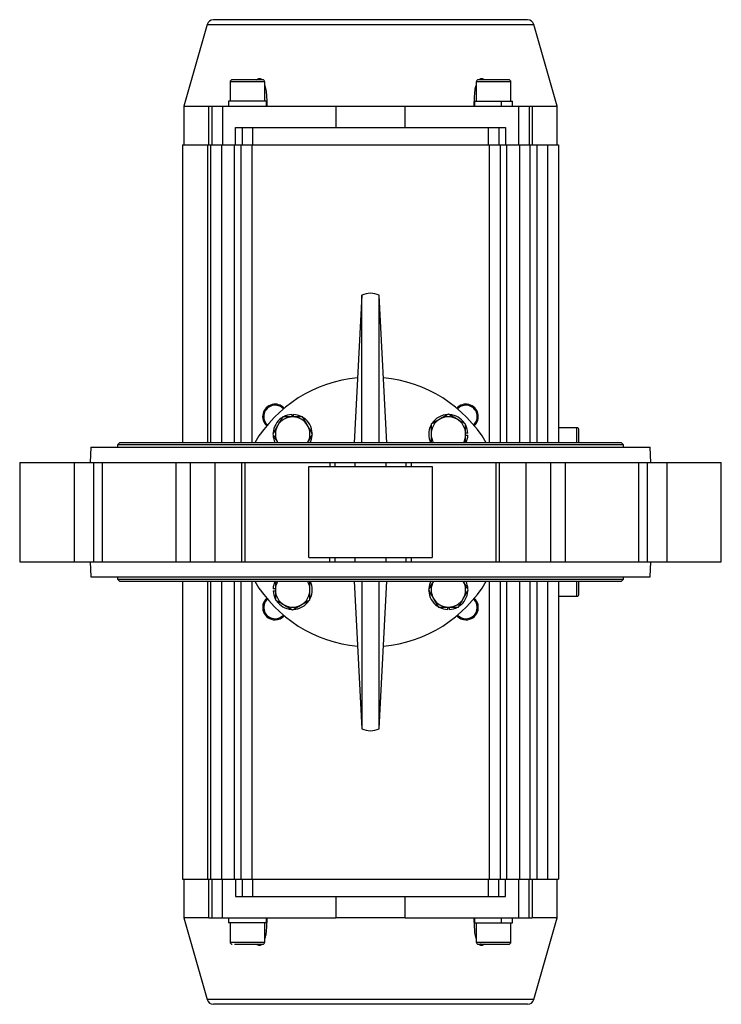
# Model space of a CAD drawing. Header units: millimetres. Extents: x 589 to 2891, y 103 to 1967.
# Tile 24 of 26: x 1230 to 1555, y 1511 to 1967. Entities that reach past the tile are written whole.
import ezdxf

# ---------------------------------------------------------------- set-up
doc = ezdxf.new("R2010")
doc.units = ezdxf.units.MM

msp = doc.modelspace()

# ---------------------------------------------------------------- linework, layer by layer
at = {"color": 7, "linetype": 'Continuous', "lineweight": 25}
for p, q in [((1317.28, 1964.52), (1306.44, 1926.69)), ((1479.44, 1926.69), (1468.59, 1964.52)), ((1327.94, 1937.89), (1327.94, 1928.89)), ((1343.94, 1928.89), (1343.94, 1937.89)), ((1441.94, 1937.89), (1441.94, 1928.89)), ((1457.94, 1928.89), (1457.94, 1937.89)), ((1327.14, 1928.89), (1327.14, 1926.69)), ((1344.74, 1928.89), (1327.14, 1928.89)), ((1344.74, 1926.69), (1344.74, 1928.89)), ((1441.14, 1928.89), (1441.14, 1926.69)), ((1441.14, 1928.89), (1453.58, 1928.89)), ((1453.58, 1926.69), (1453.58, 1928.89)), ((1453.59, 1928.89), (1453.58, 1928.89)), ((1453.59, 1928.89), (1458.74, 1928.89)), ((1453.59, 1926.69), (1453.59, 1928.89)), ((1458.74, 1926.69), (1458.74, 1928.89)), ((1306.44, 1926.69), (1306.44, 1908.69)), ((1306.44, 1926.69), (1318.09, 1926.69)), ((1318.09, 1908.69), (1318.09, 1926.69)), ((1318.09, 1926.69), (1319.44, 1926.69)), ((1319.44, 1926.69), (1324.44, 1926.69)), ((1319.44, 1926.69), (1319.44, 1908.69)), ((1324.44, 1926.69), (1324.44, 1908.69)), ((1324.44, 1926.69), (1376.9, 1926.69)), ((1376.9, 1926.69), (1376.9, 1916.69)), ((1376.9, 1926.69), (1408.98, 1926.69)), ((1408.98, 1916.69), (1408.98, 1926.69)), ((1408.98, 1926.69), (1461.44, 1926.69)), ((1461.44, 1926.69), (1466.44, 1926.69)), ((1461.44, 1926.69), (1461.44, 1908.69)), ((1466.44, 1926.69), (1466.44, 1908.69)), ((1466.44, 1926.69), (1467.79, 1926.69)), ((1467.79, 1926.69), (1479.44, 1926.69)), ((1467.79, 1926.69), (1467.79, 1908.69)), ((1479.44, 1908.69), (1479.44, 1926.69)), ((1330.44, 1908.69), (1330.44, 1916.69)), ((1330.44, 1916.69), (1333.44, 1916.69)), ((1333.44, 1916.69), (1338.44, 1916.69)), ((1333.44, 1916.69), (1333.44, 1908.69)), ((1338.44, 1908.69), (1338.44, 1916.69)), ((1338.44, 1916.69), (1447.44, 1916.69)), ((1447.44, 1916.69), (1452.44, 1916.69)), ((1447.44, 1916.69), (1447.44, 1908.69)), ((1452.44, 1916.69), (1452.44, 1908.69)), ((1452.44, 1916.69), (1455.44, 1916.69)), ((1455.44, 1916.69), (1455.44, 1908.69)), ((1305.94, 1908.69), (1305.94, 1770.77)), ((1305.94, 1908.69), (1317.6, 1908.69)), ((1317.6, 1908.69), (1318.94, 1908.69)), ((1318.94, 1770.77), (1318.94, 1908.69)), ((1318.94, 1908.69), (1323.94, 1908.69)), ((1323.94, 1908.69), (1329.94, 1908.69)), ((1329.94, 1908.69), (1332.94, 1908.69)), ((1332.94, 1908.69), (1337.94, 1908.69)), ((1332.94, 1908.69), (1332.94, 1770.77)), ((1337.94, 1908.69), (1447.94, 1908.69)), ((1447.94, 1908.69), (1452.94, 1908.69)), ((1452.94, 1908.69), (1452.94, 1770.77)), ((1452.94, 1908.69), (1455.94, 1908.69)), ((1455.94, 1908.69), (1461.94, 1908.69)), ((1461.94, 1908.69), (1466.94, 1908.69)), ((1466.94, 1770.77), (1466.94, 1908.69)), ((1466.94, 1908.69), (1469.94, 1908.69)), ((1469.94, 1908.69), (1474.94, 1908.69)), ((1474.94, 1908.69), (1479.94, 1908.69)), ((1479.94, 1908.69), (1479.94, 1770.77)), ((1388.88, 1839.07), (1385.31, 1770.77)), ((1388.97, 1839.07), (1388.88, 1839.07)), ((1388.88, 1770.77), (1388.88, 1839.07)), ((1388.97, 1770.77), (1388.97, 1839.07)), ((1397, 1838.98), (1396.91, 1839.07)), ((1396.91, 1770.77), (1396.91, 1839.07)), ((1400.56, 1770.77), (1397, 1838.98)), ((1397, 1770.77), (1397, 1838.98)), ((1356.43, 1783.8), (1356.43, 1782.76)), ((1357.33, 1782.76), (1357.33, 1783.8)), ((1438.04, 1775.21), (1437, 1775.21)), ((1437, 1774.31), (1438.04, 1774.31)), ((1488.5, 1777.69), (1479.94, 1777.69)), ((1275.84, 1769.77), (1275.84, 1768.69)), ((1510.04, 1769.77), (1275.84, 1769.77)), ((1508.69, 1770.77), (1277.19, 1770.77)), ((1489.5, 1770.77), (1489.5, 1771.69)), ((1510.04, 1768.69), (1510.04, 1769.77)), ((1263.44, 1768.69), (1263.17, 1761.69)), ((1263.44, 1768.69), (1522.44, 1768.69)), ((1522.7, 1761.69), (1522.44, 1768.69)), ((1230.46, 1761.69), (1230.46, 1715.69)), ((1230.46, 1761.69), (1255.64, 1761.69)), ((1255.64, 1761.69), (1255.64, 1715.69)), ((1255.64, 1761.69), (1264.83, 1761.69)), ((1264.83, 1715.69), (1264.83, 1761.69)), ((1264.83, 1761.69), (1268.64, 1761.69)), ((1268.64, 1761.69), (1268.64, 1715.69)), ((1268.64, 1761.69), (1302.78, 1761.69)), ((1302.78, 1761.69), (1302.78, 1715.69)), ((1302.78, 1761.69), (1309.51, 1761.69)), ((1309.51, 1715.69), (1309.51, 1761.69)), ((1309.51, 1761.69), (1320.79, 1761.69)), ((1320.79, 1761.69), (1320.79, 1715.69)), ((1320.79, 1761.69), (1333.28, 1761.69)), ((1333.28, 1715.69), (1333.28, 1761.69)), ((1333.28, 1761.69), (1334.76, 1761.69)), ((1334.76, 1761.69), (1334.76, 1715.69)), ((1334.76, 1761.69), (1374.08, 1761.69)), ((1374.08, 1761.69), (1374.08, 1759.69)), ((1374.08, 1761.69), (1376.54, 1761.69)), ((1376.54, 1759.69), (1376.54, 1761.69)), ((1376.54, 1761.69), (1385.73, 1761.69)), ((1385.73, 1761.69), (1385.73, 1759.69)), ((1385.73, 1761.69), (1400.15, 1761.69)), ((1400.15, 1759.69), (1400.15, 1761.69)), ((1400.15, 1761.69), (1409.33, 1761.69)), ((1409.33, 1761.69), (1409.33, 1759.69)), ((1409.33, 1761.69), (1411.8, 1761.69)), ((1411.8, 1761.69), (1411.8, 1759.69)), ((1411.8, 1761.69), (1451.11, 1761.69)), ((1451.11, 1715.69), (1451.11, 1761.69)), ((1451.11, 1761.69), (1452.6, 1761.69)), ((1452.6, 1761.69), (1452.6, 1715.69)), ((1452.6, 1761.69), (1465.08, 1761.69)), ((1465.08, 1715.69), (1465.08, 1761.69)), ((1465.08, 1761.69), (1476.37, 1761.69)), ((1476.37, 1761.69), (1476.37, 1715.69)), ((1476.37, 1761.69), (1483.09, 1761.69)), ((1483.09, 1761.69), (1483.09, 1715.69)), ((1483.09, 1761.69), (1517.24, 1761.69)), ((1517.24, 1715.69), (1517.24, 1761.69)), ((1517.24, 1761.69), (1521.05, 1761.69)), ((1521.05, 1761.69), (1521.05, 1715.69)), ((1521.05, 1761.69), (1530.24, 1761.69)), ((1530.24, 1761.69), (1530.24, 1715.69)), ((1530.24, 1761.69), (1555.41, 1761.69)), ((1555.41, 1715.69), (1555.41, 1761.69)), ((1364.4, 1717.69), (1364.4, 1759.69)), ((1364.4, 1759.69), (1421.48, 1759.69)), ((1421.48, 1759.69), (1421.48, 1717.69)), ((1230.46, 1715.69), (1255.64, 1715.69)), ((1255.64, 1715.69), (1264.83, 1715.69)), ((1263.17, 1715.69), (1263.44, 1708.69)), ((1264.83, 1715.69), (1268.64, 1715.69)), ((1268.64, 1715.69), (1302.78, 1715.69)), ((1302.78, 1715.69), (1309.51, 1715.69)), ((1309.51, 1715.69), (1320.79, 1715.69)), ((1320.79, 1715.69), (1333.28, 1715.69)), ((1333.28, 1715.69), (1334.76, 1715.69)), ((1334.76, 1715.69), (1374.08, 1715.69)), ((1364.4, 1717.69), (1421.48, 1717.69)), ((1374.08, 1715.69), (1374.08, 1717.69)), ((1374.08, 1715.69), (1376.54, 1715.69)), ((1376.54, 1715.69), (1376.54, 1717.69)), ((1376.54, 1715.69), (1385.73, 1715.69)), ((1385.73, 1717.69), (1385.73, 1715.69)), ((1385.73, 1715.69), (1400.15, 1715.69)), ((1400.15, 1715.69), (1400.15, 1717.69)), ((1400.15, 1715.69), (1409.33, 1715.69)), ((1409.33, 1717.69), (1409.33, 1715.69)), ((1409.33, 1715.69), (1411.8, 1715.69)), ((1411.8, 1717.69), (1411.8, 1715.69)), ((1411.8, 1715.69), (1451.11, 1715.69)), ((1451.11, 1715.69), (1452.6, 1715.69)), ((1452.6, 1715.69), (1465.08, 1715.69)), ((1465.08, 1715.69), (1476.37, 1715.69)), ((1476.37, 1715.69), (1483.09, 1715.69)), ((1483.09, 1715.69), (1517.24, 1715.69)), ((1517.24, 1715.69), (1521.05, 1715.69)), ((1521.05, 1715.69), (1530.24, 1715.69)), ((1522.44, 1708.69), (1522.7, 1715.69)), ((1530.24, 1715.69), (1555.41, 1715.69)), ((1263.44, 1708.69), (1522.44, 1708.69)), ((1275.84, 1708.69), (1275.84, 1707.61)), ((1275.84, 1707.61), (1510.04, 1707.61)), ((1277.19, 1706.61), (1508.69, 1706.61)), ((1305.94, 1706.61), (1305.94, 1568.69)), ((1318.94, 1568.69), (1318.94, 1706.61)), ((1332.94, 1706.61), (1332.94, 1568.69)), ((1385.31, 1706.61), (1388.88, 1638.32)), ((1388.88, 1706.61), (1388.88, 1638.32)), ((1388.97, 1706.61), (1388.97, 1638.32)), ((1396.91, 1638.32), (1396.91, 1706.61)), ((1397, 1638.41), (1400.56, 1706.61)), ((1397, 1638.41), (1397, 1706.61)), ((1452.94, 1706.61), (1452.94, 1568.69)), ((1466.94, 1568.69), (1466.94, 1706.61)), ((1479.94, 1706.61), (1479.94, 1568.69)), ((1489.5, 1705.69), (1489.5, 1706.61)), ((1510.04, 1707.61), (1510.04, 1708.69)), ((1348.88, 1703.08), (1347.84, 1703.08)), ((1347.84, 1702.18), (1348.88, 1702.18)), ((1479.94, 1699.69), (1488.5, 1699.69)), ((1428.55, 1694.63), (1428.55, 1693.59)), ((1429.45, 1693.59), (1429.45, 1694.63)), ((1437.13, 1688.75), (1437.13, 1689.25)), ((1388.88, 1638.32), (1388.97, 1638.32)), ((1396.91, 1638.32), (1397, 1638.41)), ((1305.94, 1568.69), (1317.6, 1568.69)), ((1306.44, 1568.69), (1306.44, 1550.69)), ((1317.6, 1568.69), (1318.94, 1568.69)), ((1318.09, 1550.69), (1318.09, 1568.69)), ((1318.94, 1568.69), (1323.94, 1568.69)), ((1319.44, 1568.69), (1319.44, 1550.69)), ((1323.94, 1568.69), (1329.94, 1568.69)), ((1324.44, 1550.69), (1324.44, 1568.69)), ((1329.94, 1568.69), (1332.94, 1568.69)), ((1330.44, 1568.69), (1330.44, 1560.69)), ((1332.94, 1568.69), (1337.94, 1568.69)), ((1333.44, 1568.69), (1333.44, 1560.69)), ((1337.94, 1568.69), (1447.94, 1568.69)), ((1338.44, 1560.69), (1338.44, 1568.69)), ((1447.44, 1568.69), (1447.44, 1560.69)), ((1447.94, 1568.69), (1452.94, 1568.69)), ((1452.44, 1560.69), (1452.44, 1568.69)), ((1452.94, 1568.69), (1455.94, 1568.69)), ((1455.44, 1560.69), (1455.44, 1568.69)), ((1455.94, 1568.69), (1461.94, 1568.69)), ((1461.44, 1568.69), (1461.44, 1550.69)), ((1461.94, 1568.69), (1466.94, 1568.69)), ((1466.44, 1550.69), (1466.44, 1568.69)), ((1466.94, 1568.69), (1469.94, 1568.69)), ((1467.79, 1568.69), (1467.79, 1550.69)), ((1469.94, 1568.69), (1474.94, 1568.69)), ((1474.94, 1568.69), (1479.94, 1568.69)), ((1479.44, 1550.69), (1479.44, 1568.69)), ((1330.44, 1560.69), (1333.44, 1560.69)), ((1333.44, 1560.69), (1338.44, 1560.69)), ((1338.44, 1560.69), (1447.44, 1560.69)), ((1376.9, 1560.69), (1376.9, 1550.69)), ((1408.98, 1550.69), (1408.98, 1560.69)), ((1447.44, 1560.69), (1452.44, 1560.69)), ((1452.44, 1560.69), (1455.44, 1560.69)), ((1306.44, 1550.69), (1317.28, 1512.87)), ((1318.09, 1550.69), (1306.44, 1550.69)), ((1318.09, 1550.69), (1319.44, 1550.69)), ((1319.44, 1550.69), (1324.44, 1550.69)), ((1324.44, 1550.69), (1376.9, 1550.69)), ((1327.14, 1550.69), (1327.14, 1548.49)), ((1344.74, 1548.49), (1344.74, 1550.69)), ((1408.98, 1550.69), (1376.9, 1550.69)), ((1408.98, 1550.69), (1461.44, 1550.69)), ((1441.14, 1550.69), (1441.14, 1548.49)), ((1453.58, 1548.49), (1453.58, 1550.69)), ((1453.59, 1548.49), (1453.59, 1550.69)), ((1458.74, 1548.49), (1458.74, 1550.69)), ((1461.44, 1550.69), (1466.44, 1550.69)), ((1466.44, 1550.69), (1467.79, 1550.69)), ((1479.44, 1550.69), (1467.79, 1550.69)), ((1468.59, 1512.87), (1479.44, 1550.69)), ((1344.74, 1548.49), (1327.14, 1548.49)), ((1327.94, 1548.49), (1327.94, 1539.49)), ((1343.94, 1539.49), (1343.94, 1548.49)), ((1441.14, 1548.49), (1453.58, 1548.49)), ((1441.94, 1548.49), (1441.94, 1539.49)), ((1453.59, 1548.49), (1453.58, 1548.49)), ((1453.59, 1548.49), (1458.74, 1548.49)), ((1457.94, 1539.49), (1457.94, 1548.49))]:
    msp.add_line(p, q, dxfattribs=at)
at = {"color": 8, "linetype": 'Continuous', "lineweight": 25}
for p, q in [((1317.28, 1964.52), (1468.59, 1964.52)), ((1343.94, 1937.89), (1327.94, 1937.89)), ((1457.94, 1937.89), (1441.94, 1937.89)), ((1317.6, 1770.77), (1317.6, 1908.69)), ((1323.94, 1908.69), (1323.94, 1770.77)), ((1329.94, 1770.77), (1329.94, 1908.69)), ((1337.94, 1908.69), (1337.94, 1770.77)), ((1447.94, 1908.69), (1447.94, 1770.77)), ((1455.94, 1908.69), (1455.94, 1770.77)), ((1461.94, 1908.69), (1461.94, 1770.77)), ((1469.94, 1908.69), (1469.94, 1770.77)), ((1474.94, 1908.69), (1474.94, 1770.77)), ((1488.5, 1770.77), (1488.5, 1777.69)), ((1317.6, 1568.69), (1317.6, 1706.61)), ((1323.94, 1706.61), (1323.94, 1568.69)), ((1329.94, 1568.69), (1329.94, 1706.61)), ((1337.94, 1706.61), (1337.94, 1568.69)), ((1447.94, 1706.61), (1447.94, 1568.69)), ((1455.94, 1706.61), (1455.94, 1568.69)), ((1461.94, 1706.61), (1461.94, 1568.69)), ((1469.94, 1706.61), (1469.94, 1568.69)), ((1474.94, 1706.61), (1474.94, 1568.69)), ((1488.5, 1699.69), (1488.5, 1706.61)), ((1327.94, 1539.49), (1329.09, 1539.49)), ((1329.09, 1539.49), (1343.94, 1539.49)), ((1441.94, 1539.49), (1457.94, 1539.49)), ((1393.37, 1512.87), (1317.28, 1512.87)), ((1468.59, 1512.87), (1393.37, 1512.87))]:
    msp.add_line(p, q, dxfattribs=at)
at = {"color": 7, "linetype": 'Continuous', "lineweight": 25}
for centre, radius, start, end in [((1320.17, 1963.69), 3, 90, 164), ((1465.71, 1963.69), 3, 16, 90), ((1328.94, 1937.89), 1, 90, 180), ((1342.94, 1937.89), 1, 0, 90), ((1442.94, 1937.89), 1, 90, 180), ((1456.94, 1937.89), 1, 0, 90), ((1392.94, 1830.99), 9, 63.8043, 116.1957), ((1392.94, 1738.69), 62.5, 95.5584, 149.1174), ((1392.94, 1738.69), 62.5, 30.8826, 84.445), ((1348.74, 1782.89), 5.75, 42.3635, 227.6365), ((1348.74, 1782.89), 5.25, 42.5929, 227.4071), ((1437.13, 1782.89), 5.75, 312.3635, 137.6365), ((1437.13, 1782.89), 5.25, 312.5929, 137.4071), ((1356.88, 1774.76), 9.05, 92.8501, 117.2736), ((1356.88, 1774.76), 9.05, 64.0206, 87.1499), ((1429, 1774.76), 9.05, 92.3797, 145.9419), ((1429, 1774.76), 9.05, 34.2634, 85.9149), ((1356.88, 1774.76), 9.05, 124.2634, 175.9149), ((1356.88, 1774.76), 8, 150, 210), ((1356.88, 1774.76), 8, 90, 150), ((1356.88, 1774.76), 8, 30, 90), ((1356.88, 1774.76), 9.05, 2.52, 56.017), ((1356.88, 1774.76), 8, 330, 30), ((1429, 1774.76), 9.05, 153.942, 206.107), ((1429, 1774.76), 8, 120, 180), ((1429, 1774.76), 8, 60, 120), ((1429, 1774.76), 8, 0, 60), ((1429, 1774.76), 9.05, 2.8501, 27.2736), ((1356.88, 1774.76), 9.05, 182.3797, 206.107), ((1356.88, 1774.76), 9.05, 333.893, 355.8305), ((1429, 1774.76), 8, 180, 209.8549), ((1429, 1774.76), 8, 330.1451, 0), ((1429, 1774.76), 9.05, 333.893, 357.1499), ((1488.5, 1776.69), 1, 0, 90), ((1277.19, 1769.36), 1.41, 90, 163.0577), ((1508.69, 1769.36), 1.41, 16.9423, 90), ((1277.19, 1708.03), 1.41, 196.9423, 270), ((1392.94, 1738.69), 62.5, 210.8826, 264.4416), ((1356.88, 1702.63), 9.05, 153.893, 177.1499), ((1356.88, 1702.63), 8, 150.1451, 180), ((1356.88, 1702.63), 8, 0, 29.8549), ((1356.88, 1702.63), 9.05, 333.942, 26.107), ((1392.94, 1738.69), 62.5, 275.555, 329.1174), ((1429, 1702.63), 9.05, 153.893, 175.8305), ((1429, 1702.63), 8, 150, 210), ((1429, 1702.63), 8, 330, 30), ((1429, 1702.63), 9.05, 2.3797, 26.107), ((1508.69, 1708.03), 1.41, 270, 343.0577), ((1356.88, 1702.63), 9.05, 182.8501, 207.2736), ((1356.88, 1702.63), 8, 180, 240), ((1356.88, 1702.63), 8, 300, 0), ((1429, 1702.63), 9.05, 182.52, 236.017), ((1429, 1702.63), 9.05, 304.2634, 355.9149), ((1348.74, 1694.5), 5.75, 132.3635, 270), ((1348.74, 1694.5), 5.25, 132.5929, 270), ((1356.88, 1702.63), 9.05, 214.2634, 265.9149), ((1356.88, 1702.63), 9.05, 272.3797, 325.9419), ((1429, 1702.63), 8, 210, 270), ((1429, 1702.63), 8, 270, 330), ((1437.13, 1694.5), 5.75, 270, 47.6365), ((1437.13, 1694.5), 5.25, 270, 47.4071), ((1488.5, 1700.69), 1, 270, 0), ((1356.88, 1702.63), 8, 240, 300), ((1429, 1702.63), 9.05, 244.0206, 267.1499), ((1429, 1702.63), 9.05, 272.8501, 297.2736), ((1348.74, 1694.5), 5.25, 270, 317.4071), ((1348.74, 1694.5), 5.75, 270, 317.6365), ((1437.13, 1694.5), 5.75, 222.3635, 270), ((1437.13, 1694.5), 5.25, 222.5929, 270), ((1392.94, 1646.39), 9, 243.8043, 296.1957), ((1328.94, 1539.49), 1, 180, 270), ((1342.94, 1539.49), 1, 270, 0), ((1442.94, 1539.49), 1, 180, 270), ((1449.94, 1520.99), 18.5, 108.1884, 108.9315), ((1456.94, 1539.49), 1, 270, 0), ((1320.17, 1513.69), 3, 196, 270), ((1465.71, 1513.69), 3, 270, 344)]:
    msp.add_arc(centre, radius, start, end, dxfattribs=at)
for points, knots in [([(1392.94, 1966.69), (1390.72, 1966.69), (1386.28, 1966.69), (1379.58, 1966.69), (1372.83, 1966.69), (1366.06, 1966.69), (1359.42, 1966.69), (1353.03, 1966.69), (1346.98, 1966.69), (1341.39, 1966.69), (1336.35, 1966.69), (1331.94, 1966.69), (1328.21, 1966.69), (1325.19, 1966.69), (1322.88, 1966.69), (1321.31, 1966.69), (1320.34, 1966.69), (1320.23, 1966.69), (1320.17, 1966.69)], [0, 0, 0, 0, 0.05825, 0.116497, 0.177469, 0.239988, 0.303803, 0.368625, 0.434137, 0.5, 0.565862, 0.631375, 0.696197, 0.760012, 0.822531, 0.883503, 0.941749, 1, 1, 1, 1]), ([(1465.71, 1966.69), (1465.65, 1966.69), (1465.53, 1966.69), (1464.57, 1966.69), (1462.99, 1966.69), (1460.69, 1966.69), (1457.67, 1966.69), (1453.94, 1966.69), (1449.52, 1966.69), (1444.49, 1966.69), (1438.9, 1966.69), (1432.85, 1966.69), (1426.45, 1966.69), (1419.81, 1966.69), (1413.05, 1966.69), (1406.3, 1966.69), (1399.6, 1966.69), (1395.16, 1966.69), (1392.94, 1966.69)], [0, 0, 0, 0, 0.0582462, 0.1164971, 0.1774686, 0.2399878, 0.3038027, 0.3686253, 0.4341375, 0.5, 0.5658625, 0.6313747, 0.6961973, 0.7600122, 0.8225314, 0.8835029, 0.941748, 1, 1, 1, 1]), ([(1342.94, 1938.89), (1342.84, 1938.89), (1342.7, 1938.89), (1341.83, 1938.89), (1340.92, 1938.89), (1339.8, 1938.89), (1338.17, 1938.89), (1335.94, 1938.89), (1333.7, 1938.89), (1332.07, 1938.89), (1330.95, 1938.89), (1330.05, 1938.89), (1329.18, 1938.89), (1329.03, 1938.89), (1328.94, 1938.89)], [0, 0, 0, 0, 0.119728, 0.18418, 0.25, 0.31582, 0.380272, 0.5, 0.619728, 0.68418, 0.75, 0.81582, 0.880272, 1, 1, 1, 1]), ([(1340.18, 1938.89), (1340.43, 1939.08), (1340.88, 1939.42), (1341.58, 1939.53), (1342.25, 1939.36), (1342.6, 1939.01), (1342.8, 1938.81)], [0, 0, 0, 0, 0.277063, 0.491245, 0.705595, 1, 1, 1, 1]), ([(1456.94, 1938.89), (1456.84, 1938.89), (1456.7, 1938.89), (1455.83, 1938.89), (1454.92, 1938.89), (1453.8, 1938.89), (1452.17, 1938.89), (1449.94, 1938.89), (1447.7, 1938.89), (1446.07, 1938.89), (1444.95, 1938.89), (1444.05, 1938.89), (1443.18, 1938.89), (1443.03, 1938.89), (1442.94, 1938.89)], [0, 0, 0, 0, 0.119728, 0.18418, 0.25, 0.31582, 0.380272, 0.5, 0.619728, 0.68418, 0.75, 0.81582, 0.880272, 1, 1, 1, 1]), ([(1443.04, 1938.77), (1443.28, 1939.01), (1443.66, 1939.4), (1444.4, 1939.53), (1445.07, 1939.37), (1445.49, 1939.06), (1445.72, 1938.89)], [0, 0, 0, 0, 0.340803, 0.548989, 0.757339, 1, 1, 1, 1]), ([(1343.94, 1936.19), (1344.07, 1935.76), (1344.47, 1934.47), (1344.81, 1931.27), (1344.89, 1928.51), (1344.94, 1926.69)], [0, 0, 0, 0, 0.150249, 0.441626, 1, 1, 1, 1]), ([(1440.94, 1926.69), (1441, 1928.62), (1441.1, 1931.53), (1441.43, 1934.75), (1441.83, 1935.9), (1441.94, 1936.2)], [0, 0, 0, 0, 0.594443, 0.896055, 1, 1, 1, 1]), ([(1429, 1783.99), (1428.35, 1783.62), (1427.04, 1782.86), (1425.68, 1782.08), (1425, 1781.68)], [0, 0, 0, 0, 0.495458, 1, 1, 1, 1]), ([(1433, 1781.68), (1432.91, 1781.74), (1432.19, 1782.15), (1430.83, 1782.94), (1429.62, 1783.64), (1429, 1783.99)], [0, 0, 0, 0, 0.070086, 0.530782, 1, 1, 1, 1]), ([(1349.95, 1778.76), (1349.89, 1778.66), (1349.48, 1777.94), (1348.7, 1776.59), (1347.99, 1775.37), (1347.64, 1774.76)], [0, 0, 0, 0, 0.070086, 0.530782, 1, 1, 1, 1]), ([(1352.26, 1782.76), (1351.88, 1782.11), (1351.12, 1780.8), (1350.34, 1779.44), (1349.95, 1778.76)], [0, 0, 0, 0, 0.495458, 1, 1, 1, 1]), ([(1356.88, 1782.76), (1356.54, 1782.76), (1354.98, 1782.76), (1353.45, 1782.76), (1352.26, 1782.76)], [0, 0, 0, 0, 0.214378, 1, 1, 1, 1]), ([(1361.49, 1782.76), (1361.21, 1782.76), (1359.71, 1782.76), (1358.14, 1782.76), (1356.88, 1782.76)], [0, 0, 0, 0, 0.1886965, 1, 1, 1, 1]), ([(1363.8, 1778.76), (1363.75, 1778.85), (1363.33, 1779.57), (1362.55, 1780.92), (1361.85, 1782.14), (1361.49, 1782.76)], [0, 0, 0, 0, 0.070086, 0.530782, 1, 1, 1, 1]), ([(1366.11, 1774.76), (1365.74, 1775.41), (1364.98, 1776.72), (1364.2, 1778.07), (1363.8, 1778.76)], [0, 0, 0, 0, 0.495458, 1, 1, 1, 1]), ([(1425, 1781.68), (1424.91, 1781.63), (1424.19, 1781.22), (1422.83, 1780.43), (1421.62, 1779.73), (1421, 1779.38)], [0, 0, 0, 0, 0.070086, 0.530782, 1, 1, 1, 1]), ([(1421, 1779.38), (1421, 1778.18), (1421, 1776.65), (1421, 1775.09), (1421, 1774.76)], [0, 0, 0, 0, 0.785622, 1, 1, 1, 1]), ([(1437, 1779.38), (1436.35, 1779.75), (1435.04, 1780.51), (1433.68, 1781.29), (1433, 1781.68)], [0, 0, 0, 0, 0.495458, 1, 1, 1, 1]), ([(1437, 1774.76), (1437, 1775.09), (1437, 1776.65), (1437, 1778.18), (1437, 1779.38)], [0, 0, 0, 0, 0.214378, 1, 1, 1, 1]), ([(1347.64, 1774.76), (1348.01, 1774.11), (1348.77, 1772.8), (1349.55, 1771.44), (1349.95, 1770.76)], [0, 0, 0, 0, 0.495458, 1, 1, 1, 1]), ([(1363.8, 1770.76), (1363.86, 1770.85), (1364.27, 1771.57), (1365.05, 1772.92), (1365.76, 1774.14), (1366.11, 1774.76)], [0, 0, 0, 0, 0.070086, 0.530782, 1, 1, 1, 1]), ([(1421, 1774.76), (1421, 1773.49), (1421, 1772.14), (1421, 1770.85), (1421, 1770.77)], [0, 0, 0, 0, 0.944211, 1, 1, 1, 1]), ([(1437, 1770.77), (1437, 1770.85), (1437, 1772.14), (1437, 1773.49), (1437, 1774.76)], [0, 0, 0, 0, 0.055789, 1, 1, 1, 1]), ([(1489.5, 1771.69), (1489.5, 1772.32), (1489.5, 1773.29), (1489.5, 1774.45), (1489.5, 1775.26), (1489.5, 1775.9), (1489.5, 1776.52), (1489.5, 1776.63), (1489.5, 1776.69)], [0, 0, 0, 0, 0.239457, 0.368361, 0.5, 0.631639, 0.760543, 1, 1, 1, 1]), ([(1348.88, 1706.61), (1348.88, 1706.54), (1348.88, 1705.25), (1348.88, 1703.9), (1348.88, 1702.63)], [0, 0, 0, 0, 0.055789, 1, 1, 1, 1]), ([(1364.88, 1702.63), (1364.88, 1703.9), (1364.88, 1705.25), (1364.88, 1706.54), (1364.88, 1706.61)], [0, 0, 0, 0, 0.944211, 1, 1, 1, 1]), ([(1422.07, 1706.63), (1422.02, 1706.54), (1421.6, 1705.82), (1420.82, 1704.46), (1420.12, 1703.25), (1419.76, 1702.63)], [0, 0, 0, 0, 0.070086, 0.530782, 1, 1, 1, 1]), ([(1438.24, 1702.63), (1437.86, 1703.28), (1437.11, 1704.59), (1436.32, 1705.95), (1435.93, 1706.63)], [0, 0, 0, 0, 0.495458, 1, 1, 1, 1]), ([(1489.5, 1700.69), (1489.5, 1700.76), (1489.5, 1700.86), (1489.5, 1701.49), (1489.5, 1702.13), (1489.5, 1702.93), (1489.5, 1704.1), (1489.5, 1705.06), (1489.5, 1705.69)], [0, 0, 0, 0, 0.239457, 0.368361, 0.5, 0.631639, 0.760543, 1, 1, 1, 1]), ([(1348.88, 1702.63), (1348.88, 1702.3), (1348.88, 1700.73), (1348.88, 1699.21), (1348.88, 1698.01)], [0, 0, 0, 0, 0.214378, 1, 1, 1, 1]), ([(1364.88, 1698.01), (1364.88, 1699.21), (1364.88, 1700.73), (1364.88, 1702.3), (1364.88, 1702.63)], [0, 0, 0, 0, 0.785622, 1, 1, 1, 1]), ([(1419.76, 1702.63), (1420.14, 1701.98), (1420.89, 1700.67), (1421.68, 1699.32), (1422.07, 1698.63)], [0, 0, 0, 0, 0.495458, 1, 1, 1, 1]), ([(1435.93, 1698.63), (1435.98, 1698.73), (1436.4, 1699.44), (1437.18, 1700.8), (1437.88, 1702.02), (1438.24, 1702.63)], [0, 0, 0, 0, 0.070086, 0.530782, 1, 1, 1, 1]), ([(1348.88, 1698.01), (1349.53, 1697.64), (1350.84, 1696.88), (1352.19, 1696.1), (1352.88, 1695.7)], [0, 0, 0, 0, 0.495458, 1, 1, 1, 1]), ([(1360.88, 1695.7), (1360.97, 1695.76), (1361.69, 1696.17), (1363.04, 1696.95), (1364.26, 1697.66), (1364.88, 1698.01)], [0, 0, 0, 0, 0.070086, 0.530782, 1, 1, 1, 1]), ([(1422.07, 1698.63), (1422.13, 1698.54), (1422.54, 1697.82), (1423.32, 1696.46), (1424.03, 1695.25), (1424.38, 1694.63)], [0, 0, 0, 0, 0.070086, 0.530782, 1, 1, 1, 1]), ([(1433.62, 1694.63), (1433.99, 1695.28), (1434.75, 1696.59), (1435.53, 1697.95), (1435.93, 1698.63)], [0, 0, 0, 0, 0.495458, 1, 1, 1, 1]), ([(1352.88, 1695.7), (1352.97, 1695.65), (1353.69, 1695.23), (1355.04, 1694.45), (1356.26, 1693.75), (1356.88, 1693.39)], [0, 0, 0, 0, 0.070086, 0.530782, 1, 1, 1, 1]), ([(1356.88, 1693.39), (1357.53, 1693.77), (1358.84, 1694.53), (1360.19, 1695.31), (1360.88, 1695.7)], [0, 0, 0, 0, 0.495458, 1, 1, 1, 1]), ([(1424.38, 1694.63), (1424.67, 1694.63), (1426.17, 1694.63), (1427.73, 1694.63), (1429, 1694.63)], [0, 0, 0, 0, 0.1886965, 1, 1, 1, 1]), ([(1429, 1694.63), (1429.34, 1694.63), (1430.9, 1694.63), (1432.42, 1694.63), (1433.62, 1694.63)], [0, 0, 0, 0, 0.214378, 1, 1, 1, 1]), ([(1344.94, 1550.69), (1344.87, 1548.76), (1344.78, 1545.86), (1344.44, 1542.64), (1344.04, 1541.49), (1343.94, 1541.19)], [0, 0, 0, 0, 0.5944433, 0.8960548, 1, 1, 1, 1]), ([(1441.94, 1541.19), (1441.8, 1541.63), (1441.41, 1542.91), (1441.07, 1546.11), (1440.99, 1548.88), (1440.94, 1550.69)], [0, 0, 0, 0, 0.150249, 0.441626, 1, 1, 1, 1]), ([(1329.95, 1538.49), (1330.49, 1538.49), (1331.31, 1538.49), (1332.9, 1538.49), (1334.26, 1538.49), (1335.69, 1538.49), (1337.52, 1538.49), (1339.65, 1538.49), (1341.34, 1538.49), (1342.3, 1538.49), (1342.77, 1538.49), (1342.97, 1538.49), (1342.92, 1538.49), (1342.92, 1538.49)], [0, 0, 0, 0, 0.144808, 0.22276, 0.302367, 0.381974, 0.459927, 0.604735, 0.749543, 0.827495, 0.907102, 0.986709, 1, 1, 1, 1]), ([(1342.68, 1538.49), (1342.49, 1538.3), (1342.15, 1537.97), (1341.48, 1537.86), (1340.8, 1538.01), (1340.38, 1538.33), (1340.16, 1538.49)], [0, 0, 0, 0, 0.2900446, 0.5142617, 0.7386547, 1, 1, 1, 1]), ([(1442.94, 1538.49), (1443.03, 1538.49), (1443.18, 1538.49), (1444.05, 1538.49), (1444.95, 1538.49), (1446.07, 1538.49), (1447.7, 1538.49), (1449.94, 1538.49), (1452.17, 1538.49), (1453.8, 1538.49), (1454.92, 1538.49), (1455.83, 1538.49), (1456.7, 1538.49), (1456.84, 1538.49), (1456.94, 1538.49)], [0, 0, 0, 0, 0.119728, 0.18418, 0.25, 0.31582, 0.380272, 0.5, 0.619728, 0.68418, 0.75, 0.81582, 0.880272, 1, 1, 1, 1]), ([(1445.7, 1538.49), (1445.44, 1538.3), (1445, 1537.97), (1444.29, 1537.86), (1443.63, 1538.03), (1443.29, 1538.37), (1443.09, 1538.56)], [0, 0, 0, 0, 0.278801, 0.494327, 0.710022, 1, 1, 1, 1]), ([(1392.94, 1510.69), (1390.72, 1510.69), (1386.28, 1510.69), (1379.58, 1510.69), (1372.83, 1510.69), (1366.06, 1510.69), (1359.42, 1510.69), (1353.03, 1510.69), (1346.98, 1510.69), (1341.39, 1510.69), (1336.35, 1510.69), (1331.94, 1510.69), (1328.21, 1510.69), (1325.19, 1510.69), (1322.88, 1510.69), (1321.31, 1510.69), (1320.34, 1510.69), (1320.23, 1510.69), (1320.17, 1510.69)], [0, 0, 0, 0, 0.05825, 0.116497, 0.177469, 0.239988, 0.303803, 0.368625, 0.434137, 0.5, 0.565862, 0.631375, 0.696197, 0.760012, 0.822531, 0.883503, 0.941749, 1, 1, 1, 1]), ([(1465.71, 1510.69), (1465.65, 1510.69), (1465.53, 1510.69), (1464.57, 1510.69), (1462.99, 1510.69), (1460.69, 1510.69), (1457.67, 1510.69), (1453.94, 1510.69), (1449.52, 1510.69), (1444.49, 1510.69), (1438.9, 1510.69), (1432.85, 1510.69), (1426.45, 1510.69), (1419.81, 1510.69), (1413.05, 1510.69), (1406.3, 1510.69), (1399.6, 1510.69), (1395.16, 1510.69), (1392.94, 1510.69)], [0, 0, 0, 0, 0.0582462, 0.1164971, 0.1774686, 0.2399878, 0.3038027, 0.3686253, 0.4341375, 0.5, 0.5658625, 0.6313747, 0.6961973, 0.7600122, 0.8225314, 0.8835029, 0.941748, 1, 1, 1, 1])]:
    msp.add_open_spline(points, degree=3, knots=knots, dxfattribs=at)

doc.saveas('drawing.dxf')
